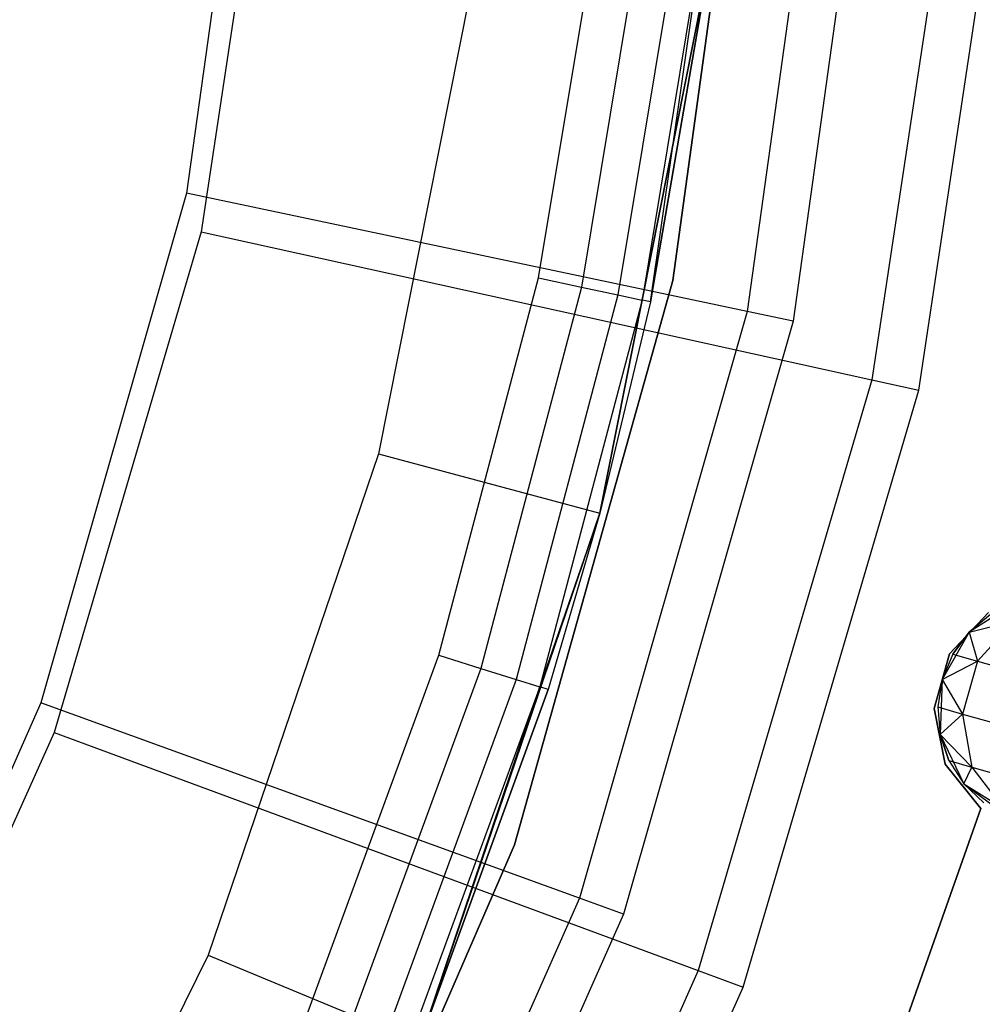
# Model space of a CAD drawing. Extents: x -91 to 92, y -91 to 92.
# Tile 220 of 256: x 31.23 to 39.64, y -13.53 to -4.93. Entities that reach past the tile are written whole.
import ezdxf

# ---------------------------------------------------------------- set-up
doc = ezdxf.new("R2010")
doc.units = 0
doc.header["$LTSCALE"] = 25.4
doc.layers.get('0').update_dxf_attribs({"linetype": 'CONTINUOUS'})

# ---------------------------------------------------------------- blocks, each defined once
blk = doc.blocks.new('NL2500012258_STL_2')
at = {"color": 0}
for p, q in [((125.5721, -2.2865, 177.5), (124.9325, -6.8724, 177.5)), ((125.5721, -2.2865, 177.5), (124.9325, -6.8724, 177.5)), ((129.1767, -7.6357, 183), (129.8736, -2.5652, 183)), ((129.8736, -2.5652, 185), (129.1767, -7.6357, 185)), ((129.8736, -2.5652, 185), (129.1767, -7.6357, 185)), ((129.1767, -7.6357, 183), (129.8736, -2.5652, 183)), ((130.5608, -2.63, 172.4995), (129.8248, -7.907, 172.4995)), ((130.5608, -2.63, 172.4995), (129.8248, -7.907, 172.4995)), ((130.97, -2.6582, 149), (130.2262, -7.9918, 149)), ((130.97, -2.6582, 149), (130.2262, -7.9918, 149)), ((125.7384, -2.7042, 179), (125.0611, -7.2104, 179)), ((125.7384, -2.7042, 179), (125.0611, -7.2104, 179)), ((131.7136, -3.1887, 173.0052), (130.9146, -8.5039, 173.0052)), ((131.7136, -3.1887, 173.0052), (130.9146, -8.5039, 173.0052)), ((131.3238, -8.5943, 149), (132.1312, -3.2226, 149)), ((131.3238, -8.5943, 149), (132.1312, -3.2226, 149)), ((128.0049, -7.6132, 164.1823), (128.5616, -4.2513, 164.1823)), ((128.0049, -7.6132, 164.1823), (128.5616, -4.2513, 164.1823)), ((128.9417, -4.2961, 164.1061), (128.3791, -7.6933, 164.1061)), ((128.9417, -4.2961, 164.1061), (128.3791, -7.6933, 164.1061)), ((129.2639, -4.334, 163.8894), (128.6963, -7.7613, 163.8894)), ((129.2639, -4.334, 163.8894), (128.6963, -7.7613, 163.8894)), ((129.4791, -4.3594, 163.5649), (128.9082, -7.8067, 163.5649)), ((129.4791, -4.3594, 163.5649), (128.9082, -7.8067, 163.5649)), ((128.9827, -7.8226, 163.1823), (129.4791, -4.3594, 163.5649)), ((128.9827, -7.8226, 163.1823), (129.4791, -4.3594, 163.5649)), ((127.5086, -4.6141, 147.1823), (126.6065, -9.1493, 147.1823)), ((127.5086, -4.6141, 147.1823), (126.6065, -9.1493, 147.1823)), ((128.5384, -9.6669, 153.1145), (129.4915, -4.8752, 153.1145)), ((128.5384, -9.6669, 153.1145), (129.4915, -4.8752, 153.1145)), ((128.5384, -9.6669, 149.1823), (129.4915, -4.8752, 149.1823)), ((129.4915, -4.8752, 152.8822), (128.5384, -9.6669, 152.8822)), ((129.4915, -4.8752, 152.8822), (128.5384, -9.6669, 152.8822)), ((128.5384, -9.6669, 149.1823), (129.4915, -4.8752, 149.1823)), ((129.4915, -4.8752, 163.1823), (128.9827, -7.8226, 163.1823)), ((128.9827, -7.8226, 163.1823), (129.4915, -4.8752, 153.1145)), ((128.9827, -7.8226, 163.1823), (129.4915, -4.8752, 153.1145)), ((129.4915, -4.8752, 163.1823), (128.9827, -7.8226, 163.1823)), ((124.9325, -6.8724, 177.5), (123.6609, -11.3248, 177.5)), ((124.9325, -6.8724, 177.5), (123.6609, -11.3248, 177.5)), ((129.8248, -7.907, 172.4995), (124.9325, -6.8724, 177.5)), ((129.8248, -7.907, 172.4995), (124.9325, -6.8724, 177.5)), ((125.0611, -7.2104, 179), (123.7765, -11.5823, 179)), ((125.0611, -7.2104, 179), (123.7765, -11.5823, 179)), ((125.0611, -7.2104, 179), (130.9146, -8.5039, 173.0052)), ((125.0611, -7.2104, 179), (130.9146, -8.5039, 173.0052)), ((127.1358, -10.9081, 164.1823), (128.0049, -7.6132, 164.1823)), ((127.1358, -10.9081, 164.1823), (128.0049, -7.6132, 164.1823)), ((127.7958, -12.5641, 183), (129.1767, -7.6357, 183)), ((129.1767, -7.6357, 185), (127.7958, -12.5641, 185)), ((129.1767, -7.6357, 185), (127.7958, -12.5641, 185)), ((127.7958, -12.5641, 183), (129.1767, -7.6357, 183)), ((128.0049, -7.6132, 164.1823), (128.3791, -7.6933, 164.1061)), ((128.0049, -7.6132, 164.1823), (128.3791, -7.6933, 164.1061)), ((129.1767, -7.6357, 185), (129.1767, -7.6357, 183)), ((129.1767, -7.6357, 185), (129.1767, -7.6357, 183)), ((128.3791, -7.6933, 164.1061), (127.5008, -11.0229, 164.1061)), ((128.3791, -7.6933, 164.1061), (127.5008, -11.0229, 164.1061)), ((128.3791, -7.6933, 164.1061), (128.6963, -7.7613, 163.8894)), ((128.3791, -7.6933, 164.1061), (128.6963, -7.7613, 163.8894)), ((128.6963, -7.7613, 163.8894), (127.8103, -11.1203, 163.8894)), ((128.6963, -7.7613, 163.8894), (127.8103, -11.1203, 163.8894)), ((128.9082, -7.8067, 163.5649), (128.0171, -11.1853, 163.5649)), ((128.9082, -7.8067, 163.5649), (128.0171, -11.1853, 163.5649)), ((128.5384, -9.6669, 163.1823), (128.9082, -7.8067, 163.5649)), ((128.5384, -9.6669, 163.1823), (128.9082, -7.8067, 163.5649)), ((128.9827, -7.8226, 163.1823), (128.5384, -9.6669, 153.1145)), ((128.9827, -7.8226, 163.1823), (128.5384, -9.6669, 153.1145)), ((128.9827, -7.8226, 163.1823), (128.5384, -9.6669, 163.1823)), ((128.9827, -7.8226, 163.1823), (128.5384, -9.6669, 163.1823)), ((128.6963, -7.7613, 163.8894), (128.9082, -7.8067, 163.5649)), ((128.6963, -7.7613, 163.8894), (128.9082, -7.8067, 163.5649)), ((128.9827, -7.8226, 163.1823), (128.9082, -7.8067, 163.5649)), ((128.9827, -7.8226, 163.1823), (128.9082, -7.8067, 163.5649)), ((129.8248, -7.907, 172.4995), (128.3616, -13.0301, 172.4995)), ((129.8248, -7.907, 172.4995), (128.3616, -13.0301, 172.4995)), ((130.2262, -7.9918, 149), (129.8248, -7.907, 172.4995)), ((130.2262, -7.9918, 149), (129.8248, -7.907, 172.4995)), ((130.2262, -7.9918, 149), (128.7472, -13.17, 149)), ((130.2262, -7.9918, 149), (128.7472, -13.17, 149)), ((130.9146, -8.5039, 173.0052), (129.3994, -13.6609, 173.0052)), ((130.9146, -8.5039, 173.0052), (129.3994, -13.6609, 173.0052)), ((130.9146, -8.5039, 173.0052), (131.3238, -8.5943, 149)), ((130.9146, -8.5039, 173.0052), (131.3238, -8.5943, 149)), ((129.7924, -13.8062, 149), (131.3238, -8.5943, 149)), ((129.7924, -13.8062, 149), (131.3238, -8.5943, 149)), ((126.6065, -9.1493, 147.1823), (125.1202, -13.5279, 147.1823)), ((126.6065, -9.1493, 147.1823), (125.1202, -13.5279, 147.1823)), ((126.6065, -9.1493, 147.1823), (128.5384, -9.6669, 149.1823)), ((126.6065, -9.1493, 147.1823), (128.5384, -9.6669, 149.1823)), ((126.968, -14.2932, 153.1145), (128.5384, -9.6669, 153.1145)), ((126.968, -14.2932, 153.1145), (128.5384, -9.6669, 153.1145)), ((126.968, -14.2932, 149.1823), (128.5384, -9.6669, 149.1823)), ((128.5384, -9.6669, 152.8822), (126.968, -14.2932, 152.8822)), ((128.5384, -9.6669, 152.8822), (126.968, -14.2932, 152.8822)), ((126.968, -14.2932, 149.1823), (128.5384, -9.6669, 149.1823)), ((128.5384, -9.6669, 163.1823), (128.0171, -11.1853, 163.5649)), ((128.5384, -9.6669, 163.1823), (128.0171, -11.1853, 163.5649)), ((128.5384, -9.6669, 153.1145), (128.0897, -11.2082, 163.1823)), ((128.5384, -9.6669, 153.1145), (128.0897, -11.2082, 163.1823)), ((128.5384, -9.6669, 163.1823), (128.0897, -11.2082, 163.1823)), ((128.5384, -9.6669, 163.1823), (128.0897, -11.2082, 163.1823)), ((128.5384, -9.6669, 153.1145), (128.5384, -9.6669, 163.1823)), ((128.5384, -9.6669, 153.1145), (128.5384, -9.6669, 163.1823)), ((128.5384, -9.6669, 149.1823), (128.5384, -9.6669, 152.8822)), ((128.5384, -9.6669, 149.1823), (128.5384, -9.6669, 152.8822)), ((132.1675, -10.4479, 185), (131.7642, -10.7057, 185)), ((132.1675, -10.4479, 185), (131.7642, -10.7057, 185)), ((131.9323, -10.5351, 185), (131.593, -10.8964, 185)), ((131.593, -10.8964, 183), (131.9323, -10.5351, 183)), ((131.593, -10.8964, 183), (131.9323, -10.5351, 183)), ((131.9323, -10.5351, 185), (131.593, -10.8964, 185)), ((131.9502, -10.5523, 179.5), (131.7642, -10.7057, 185)), ((131.9502, -10.5523, 179.5), (131.7642, -10.7057, 179.5)), ((131.9502, -10.5523, 179.5), (131.7642, -10.7057, 185)), ((131.9502, -10.5523, 179.5), (131.7642, -10.7057, 179.5)), ((131.7642, -10.7057, 179.5), (132.1514, -10.6096, 178.4482)), ((131.7642, -10.7057, 179.5), (132.1514, -10.6096, 178.4482)), ((132.1514, -10.6096, 178.4482), (131.8378, -10.9609, 178.3631)), ((132.1514, -10.6096, 178.4482), (131.8378, -10.9609, 178.3631)), ((131.7642, -10.7057, 185), (131.5268, -11.1213, 185)), ((131.7642, -10.7057, 185), (131.5268, -11.1213, 185)), ((131.7642, -10.7057, 179.5), (131.6203, -10.8991, 179.5)), ((131.6203, -10.8991, 179.5), (131.7642, -10.7057, 185)), ((131.6203, -10.8991, 179.5), (131.7642, -10.7057, 185)), ((131.7642, -10.7057, 179.5), (131.6203, -10.8991, 179.5)), ((131.7642, -10.7057, 179.5), (131.7642, -10.7057, 185)), ((131.7642, -10.7057, 179.5), (131.7642, -10.7057, 185)), ((131.7642, -10.7057, 179.5), (131.8378, -10.9609, 178.3631)), ((131.7642, -10.7057, 179.5), (131.8378, -10.9609, 178.3631)), ((125.962, -14.1071, 164.1823), (127.1358, -10.9081, 164.1823)), ((125.962, -14.1071, 164.1823), (127.1358, -10.9081, 164.1823)), ((127.1358, -10.9081, 164.1823), (127.5008, -11.0229, 164.1061)), ((127.1358, -10.9081, 164.1823), (127.5008, -11.0229, 164.1061)), ((131.593, -10.8964, 185), (131.4572, -11.3731, 185)), ((131.4572, -11.3731, 183), (131.593, -10.8964, 183)), ((131.4572, -11.3731, 183), (131.593, -10.8964, 183)), ((131.593, -10.8964, 185), (131.4572, -11.3731, 185)), ((131.6203, -10.8991, 179.5), (131.5268, -11.1213, 185)), ((131.6203, -10.8991, 179.5), (131.5268, -11.1213, 185)), ((131.6203, -10.8991, 179.5), (131.5268, -11.1213, 179.5)), ((131.6203, -10.8991, 179.5), (131.5268, -11.1213, 179.5)), ((131.593, -10.8964, 185), (131.593, -10.8964, 183)), ((131.593, -10.8964, 185), (131.593, -10.8964, 183)), ((131.6203, -10.8991, 179.5), (131.8378, -10.9609, 178.3631)), ((131.6203, -10.8991, 179.5), (131.8378, -10.9609, 178.3631)), ((131.5268, -11.1213, 179.5), (131.8378, -10.9609, 178.3631)), ((131.5268, -11.1213, 179.5), (131.8378, -10.9609, 178.3631)), ((131.8378, -10.9609, 178.3631), (131.7068, -11.4213, 178.3631)), ((131.8378, -10.9609, 178.3631), (131.7068, -11.4213, 178.3631)), ((131.8378, -10.9609, 178.3631), (132.4572, -11.1372, 177.3992)), ((131.8378, -10.9609, 178.3631), (132.4572, -11.1372, 177.3992)), ((127.5008, -11.0229, 164.1061), (126.3147, -14.2557, 164.1061)), ((127.5008, -11.0229, 164.1061), (126.3147, -14.2557, 164.1061)), ((127.5008, -11.0229, 164.1061), (127.8103, -11.1203, 163.8894)), ((127.5008, -11.0229, 164.1061), (127.8103, -11.1203, 163.8894)), ((127.8103, -11.1203, 163.8894), (126.6137, -14.3816, 163.8894)), ((127.8103, -11.1203, 163.8894), (126.6137, -14.3816, 163.8894)), ((127.8103, -11.1203, 163.8894), (128.0171, -11.1853, 163.5649)), ((127.8103, -11.1203, 163.8894), (128.0171, -11.1853, 163.5649)), ((131.5268, -11.1213, 185), (131.4893, -11.3594, 179.5)), ((131.5268, -11.1213, 179.5), (131.4893, -11.3594, 179.5)), ((131.5268, -11.1213, 185), (131.4893, -11.3594, 179.5)), ((131.5268, -11.1213, 179.5), (131.4893, -11.3594, 179.5)), ((131.5268, -11.1213, 185), (131.5098, -11.5996, 185)), ((131.5268, -11.1213, 185), (131.5098, -11.5996, 185)), ((131.5268, -11.1213, 179.5), (131.5268, -11.1213, 185)), ((131.5268, -11.1213, 179.5), (131.5268, -11.1213, 185)), ((131.5268, -11.1213, 179.5), (131.7068, -11.4213, 178.3631)), ((131.5268, -11.1213, 179.5), (131.7068, -11.4213, 178.3631)), ((128.0171, -11.1853, 163.5649), (126.8134, -14.4657, 163.5649)), ((128.0171, -11.1853, 163.5649), (126.8134, -14.4657, 163.5649)), ((126.968, -14.2932, 163.1823), (128.0171, -11.1853, 163.5649)), ((126.968, -14.2932, 163.1823), (128.0171, -11.1853, 163.5649)), ((126.968, -14.2932, 153.1145), (128.0897, -11.2082, 163.1823)), ((128.0897, -11.2082, 163.1823), (126.968, -14.2932, 163.1823)), ((126.968, -14.2932, 153.1145), (128.0897, -11.2082, 163.1823)), ((128.0897, -11.2082, 163.1823), (126.968, -14.2932, 163.1823)), ((128.0897, -11.2082, 163.1823), (128.0171, -11.1853, 163.5649)), ((128.0897, -11.2082, 163.1823), (128.0171, -11.1853, 163.5649)), ((123.6609, -11.3248, 177.5), (121.782, -15.5568, 177.5)), ((123.6609, -11.3248, 177.5), (121.782, -15.5568, 177.5)), ((128.3616, -13.0301, 172.4995), (123.6609, -11.3248, 177.5)), ((128.3616, -13.0301, 172.4995), (123.6609, -11.3248, 177.5)), ((131.4572, -11.3731, 185), (131.4572, -11.3731, 183)), ((131.4572, -11.3731, 185), (131.4572, -11.3731, 183)), ((131.4572, -11.3731, 185), (131.5552, -11.859, 185)), ((131.5552, -11.859, 183), (131.4572, -11.3731, 183)), ((131.5552, -11.859, 183), (131.4572, -11.3731, 183)), ((131.4572, -11.3731, 185), (131.5552, -11.859, 185)), ((131.4893, -11.3594, 179.5), (131.5098, -11.5996, 185)), ((131.4893, -11.3594, 179.5), (131.5098, -11.5996, 179.5)), ((131.4893, -11.3594, 179.5), (131.5098, -11.5996, 185)), ((131.4893, -11.3594, 179.5), (131.5098, -11.5996, 179.5)), ((131.4893, -11.3594, 179.5), (131.7068, -11.4213, 178.3631)), ((131.4893, -11.3594, 179.5), (131.7068, -11.4213, 178.3631)), ((131.5098, -11.5996, 179.5), (131.7068, -11.4213, 178.3631)), ((131.5098, -11.5996, 179.5), (131.7068, -11.4213, 178.3631)), ((131.7068, -11.4213, 178.3631), (131.7885, -11.8852, 178.4482)), ((131.7068, -11.4213, 178.3631), (131.7885, -11.8852, 178.4482)), ((131.7068, -11.4213, 178.3631), (132.3262, -11.5976, 177.3992)), ((131.7068, -11.4213, 178.3631), (132.3262, -11.5976, 177.3992)), ((123.7765, -11.5823, 179), (121.9085, -15.7386, 179)), ((123.7765, -11.5823, 179), (121.9085, -15.7386, 179)), ((123.7765, -11.5823, 179), (129.3994, -13.6609, 173.0052)), ((123.7765, -11.5823, 179), (129.3994, -13.6609, 173.0052)), ((131.5098, -11.5996, 185), (131.7171, -12.0311, 185)), ((131.5098, -11.5996, 179.5), (131.5098, -11.5996, 185)), ((131.5098, -11.5996, 179.5), (131.5098, -11.5996, 185)), ((131.5098, -11.5996, 179.5), (131.5872, -11.8279, 179.5)), ((131.5872, -11.8279, 179.5), (131.5098, -11.5996, 185)), ((131.5872, -11.8279, 179.5), (131.5098, -11.5996, 185)), ((131.5098, -11.5996, 185), (131.7171, -12.0311, 185)), ((131.5098, -11.5996, 179.5), (131.5872, -11.8279, 179.5)), ((131.5098, -11.5996, 179.5), (131.7885, -11.8852, 178.4482)), ((131.5098, -11.5996, 179.5), (131.7885, -11.8852, 178.4482)), ((131.5552, -11.859, 185), (131.5552, -11.859, 183)), ((131.5552, -11.859, 185), (131.5552, -11.859, 183)), ((131.5552, -11.859, 185), (131.8651, -12.2458, 185)), ((131.8651, -12.2458, 183), (131.5552, -11.859, 183)), ((131.8651, -12.2458, 183), (131.5552, -11.859, 183)), ((131.5552, -11.859, 185), (131.8651, -12.2458, 185)), ((131.5872, -11.8279, 179.5), (131.7171, -12.0311, 185)), ((131.5872, -11.8279, 179.5), (131.7171, -12.0311, 179.5)), ((131.5872, -11.8279, 179.5), (131.7171, -12.0311, 185)), ((131.5872, -11.8279, 179.5), (131.7171, -12.0311, 179.5)), ((131.5872, -11.8279, 179.5), (131.7885, -11.8852, 178.4482)), ((131.5872, -11.8279, 179.5), (131.7885, -11.8852, 178.4482)), ((131.7171, -12.0311, 179.5), (131.7885, -11.8852, 178.4482)), ((131.7171, -12.0311, 179.5), (131.7885, -11.8852, 178.4482)), ((131.7885, -11.8852, 178.4482), (132.0641, -12.2463, 178.5989)), ((131.7885, -11.8852, 178.4482), (132.0641, -12.2463, 178.5989)), ((131.7885, -11.8852, 178.4482), (132.3615, -12.0482, 177.5565)), ((131.7885, -11.8852, 178.4482), (132.3615, -12.0482, 177.5565)), ((131.7171, -12.0311, 185), (132.1011, -12.3168, 185)), ((131.7171, -12.0311, 179.5), (131.7171, -12.0311, 185)), ((131.7171, -12.0311, 179.5), (131.7171, -12.0311, 185)), ((131.7171, -12.0311, 179.5), (131.8917, -12.1972, 179.5)), ((131.8917, -12.1972, 179.5), (131.7171, -12.0311, 185)), ((131.8917, -12.1972, 179.5), (131.7171, -12.0311, 185)), ((131.7171, -12.0311, 185), (132.1011, -12.3168, 185)), ((131.7171, -12.0311, 179.5), (131.8917, -12.1972, 179.5)), ((131.7171, -12.0311, 179.5), (132.0641, -12.2463, 178.5989)), ((131.7171, -12.0311, 179.5), (132.0641, -12.2463, 178.5989)), ((131.8651, -12.2458, 185), (130.8226, -15.2011, 185)), ((130.8226, -15.2011, 183), (131.8651, -12.2458, 183)), ((130.8226, -15.2011, 183), (131.8651, -12.2458, 183)), ((131.8651, -12.2458, 185), (130.8226, -15.2011, 185)), ((131.8651, -12.2458, 185), (131.8651, -12.2458, 183)), ((131.8651, -12.2458, 185), (131.8651, -12.2458, 183)), ((125.7568, -17.2586, 183), (127.7958, -12.5641, 183)), ((127.7958, -12.5641, 185), (125.7568, -17.2586, 185)), ((127.7958, -12.5641, 185), (125.7568, -17.2586, 185)), ((125.7568, -17.2586, 183), (127.7958, -12.5641, 183)), ((127.7958, -12.5641, 185), (127.7958, -12.5641, 183)), ((127.7958, -12.5641, 185), (127.7958, -12.5641, 183)), ((128.3616, -13.0301, 172.4995), (126.1997, -17.8997, 172.4995)), ((128.3616, -13.0301, 172.4995), (126.1997, -17.8997, 172.4995)), ((128.7472, -13.17, 149), (128.3616, -13.0301, 172.4995)), ((128.7472, -13.17, 149), (128.3616, -13.0301, 172.4995)), ((128.7472, -13.17, 149), (126.562, -18.0919, 149)), ((128.7472, -13.17, 149), (126.562, -18.0919, 149)), ((125.1202, -13.5279, 147.1823), (123.0751, -17.675, 147.1823)), ((125.1202, -13.5279, 147.1823), (123.0751, -17.675, 147.1823)), ((125.1202, -13.5279, 147.1823), (126.968, -14.2932, 149.1823)), ((125.1202, -13.5279, 147.1823), (126.968, -14.2932, 149.1823)), ((129.3994, -13.6609, 173.0052), (127.196, -18.5635, 173.0052)), ((129.3994, -13.6609, 173.0052), (127.196, -18.5635, 173.0052)), ((129.3994, -13.6609, 173.0052), (129.7924, -13.8062, 149)), ((129.3994, -13.6609, 173.0052), (129.7924, -13.8062, 149)), ((127.5656, -18.7609, 149), (129.7924, -13.8062, 149)), ((127.5656, -18.7609, 149), (129.7924, -13.8062, 149))]:
    blk.add_line(p, q, dxfattribs=at)

msp = doc.modelspace()

# ---------------------------------------------------------------- block references
at = {"color": 0}
msp.add_blockref('NL2500012258_STL_2', (-92.2434, 0.4282, -1717), dxfattribs=at)

doc.saveas('drawing.dxf')
